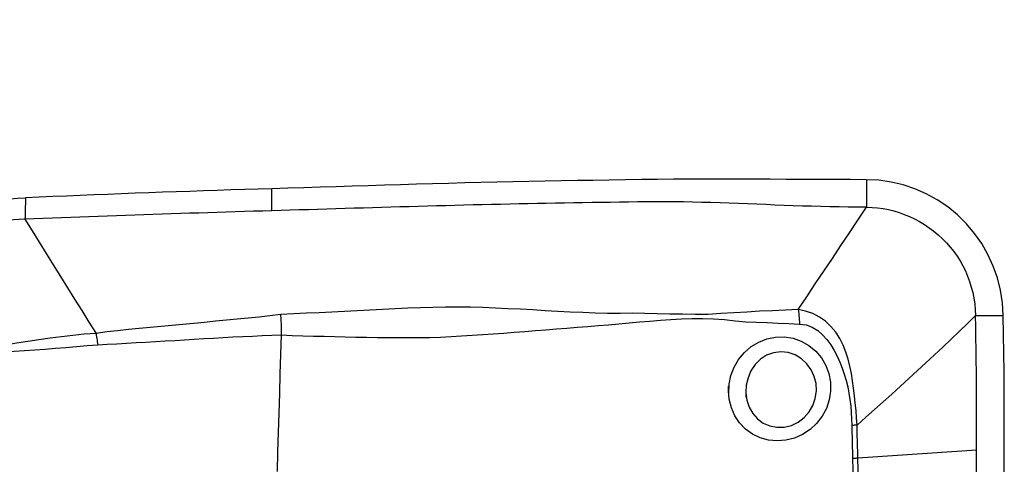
# Model space of a CAD drawing. Extents: x -68 to 41, y -21 to 51.
# Tile 8 of 10: x 19.37 to 25.06, y 8.3 to 10.87. Entities that reach past the tile are written whole.
import ezdxf

# ---------------------------------------------------------------- set-up
doc = ezdxf.new("R2010")
doc.units = 0
doc.header["$MEASUREMENT"] = 0
doc.layers.get('0').update_dxf_attribs({"linetype": 'CONTINUOUS'})
doc.layers.add('1', color=4, linetype='CONTINUOUS')
doc.layers.add('SK2', color=7, linetype='CONTINUOUS')
doc.styles.add('SANDVIK_STYLE', font='simplex.shx', dxfattribs={"height": 3})
doc.styles.get("Standard").update_dxf_attribs({"font": 'simplex.shx'})
doc.dimstyles.new('SANDVIK_DIM', dxfattribs={"dimscale": 0, "dimtxt": 4.5, "dimasz": 4.57, "dimexe": 5, "dimexo": 0, "dimgap": 2.3, "dimtad": 1, "dimdsep": 46, "dimtxsty": 'SANDVIK_STYLE', "dimcen": 0.09, "dimclrd": 256, "dimclre": 256, "dimclrt": 256, "dimadec": 0, "dimazin": 0, "dimtfac": 1, "dimtofl": 0, "dimtmove": 2, "dimatfit": 3, "dimfxl": 1, "dimtolj": 1, "dimtzin": 0, "dimarcsym": 0})

# ---------------------------------------------------------------- blocks, each defined once
blk = doc.blocks.new('*D1')
for p, q in [((-49, 9.58475), (-49, 46.972892)), ((25.0125, 11.5875), (25.0125, 46.972892)), ((-49, 43.797892), (25.0125, 43.797892))]:
    blk.add_line(p, q)
for points in [[(-49, 43.797892), (-45.825, 44.215889), (-45.825, 43.379895)], [(25.0125, 43.797892), (21.8375, 43.379895), (21.8375, 44.215889)]]:
    blk.add_solid(points)
blk.add_text('74.01', height=4.5).set_placement((-19.664474, 46.047892))
blk = doc.blocks.new('*D3')
for p, q in [((-25.4875, 9.58475), (-25.4875, 36.972892)), ((25.0125, 11.5875), (25.0125, 36.972892)), ((-25.4875, 33.797892), (25.0125, 33.797892))]:
    blk.add_line(p, q)
for points in [[(-25.4875, 33.797892), (-22.3125, 34.215889), (-22.3125, 33.379895)], [(25.0125, 33.797892), (21.8375, 33.379895), (21.8375, 34.215889)]]:
    blk.add_solid(points)
blk.add_text('50.5', height=4.5).set_placement((-6.377632, 36.047892))

msp = doc.modelspace()

# ---------------------------------------------------------------- linework, layer by layer
at = {"layer": '1'}
for points in [[(24.266177, 9.944997, 0), (24.173298, 9.945531, 0), (24.080418, 9.94601, 0), (23.987539, 9.946436, 0), (23.89466, 9.946808, 0), (23.801781, 9.947125, 0), (23.708902, 9.947389, 0), (23.616023, 9.947598, 0), (23.523144, 9.947752, 0), (23.430265, 9.947853, 0), (23.337386, 9.947886, 0), (23.244509, 9.947698, 0), (23.151635, 9.947221, 0), (23.058763, 9.946429, 0), (22.965894, 9.945342, 0), (22.873025, 9.944132, 0), (22.780156, 9.942813, 0), (22.687287, 9.941388, 0), (22.594417, 9.939856, 0), (22.501548, 9.938218, 0), (22.408679, 9.936474, 0), (22.31581, 9.934623, 0), (22.222941, 9.932667, 0), (22.130072, 9.930604, 0), (22.037203, 9.928435, 0), (21.944334, 9.92616, 0), (21.851465, 9.923779, 0), (21.758596, 9.921292, 0), (21.665727, 9.918699, 0), (21.572857, 9.916008, 0), (21.479988, 9.913259, 0), (21.387118, 9.910474, 0), (21.294248, 9.907656, 0), (21.201377, 9.904807, 0), (21.108506, 9.901933, 0), (21.015634, 9.899036, 0), (20.922762, 9.89612, 0), (20.82989, 9.893189, 0)], [(25.056596, 9.161573, 0), (25.051898, 9.234629, 0), (25.040549, 9.306741, 0), (25.022615, 9.377588, 0), (24.998338, 9.446597, 0), (24.968075, 9.512914, 0), (24.932216, 9.575862, 0), (24.890911, 9.635177, 0), (24.844295, 9.690614, 0), (24.792504, 9.741899, 0), (24.735958, 9.788424, 0), (24.675539, 9.82937, 0), (24.611933, 9.864315, 0), (24.545871, 9.893056, 0), (24.478043, 9.91548, 0), (24.408705, 9.931599, 0), (24.338026, 9.941432, 0), (24.266177, 9.944997, 0)], [(24.266177, 9.944997, 0), (24.266178, 9.922312, 0), (24.266179, 9.899626, 0), (24.26618, 9.876941, 0), (24.266181, 9.854256, 0), (24.266182, 9.831571, 0), (24.266183, 9.808886, 0), (24.266184, 9.786201, 0)], [(20.82989, 9.893189, 0), (20.750816, 9.890684, 0), (20.671741, 9.88817, 0), (20.592667, 9.885639, 0), (20.513592, 9.883056, 0), (20.434518, 9.880414, 0), (20.355443, 9.877716, 0), (20.276368, 9.874962, 0), (20.197294, 9.872152, 0), (20.118219, 9.869285, 0), (20.039145, 9.866363, 0), (19.96007, 9.863384, 0), (19.880995, 9.860349, 0), (19.801921, 9.857258, 0), (19.722846, 9.85411, 0), (19.643772, 9.850907, 0), (19.564697, 9.847646, 0), (19.485622, 9.84433, 0), (19.406548, 9.840957, 0)], [(20.830066, 9.765648, 0), (20.830048, 9.778402, 0), (20.83003, 9.791156, 0), (20.830013, 9.80391, 0), (20.829995, 9.816664, 0), (20.829978, 9.829419, 0), (20.82996, 9.842173, 0), (20.829943, 9.854927, 0), (20.829925, 9.867681, 0), (20.829907, 9.880435, 0), (20.82989, 9.893189, 0)], [(18.827931, 9.780434, 0), (18.87262, 9.783942, 0), (18.914545, 9.787591, 0), (18.95415, 9.791463, 0), (18.991868, 9.795636, 0), (19.027937, 9.800078, 0), (19.062771, 9.804688, 0), (19.096884, 9.809382, 0), (19.130792, 9.814074, 0), (19.165048, 9.818695, 0), (19.200223, 9.82319, 0), (19.236884, 9.827503, 0), (19.275684, 9.831583, 0), (19.316981, 9.835313, 0), (19.360574, 9.838504, 0), (19.406556, 9.840966, 0)], [(19.406548, 9.840966, 0), (19.406082, 9.823208, 0), (19.405615, 9.805451, 0), (19.405149, 9.787694, 0), (19.404683, 9.769937, 0), (19.404217, 9.752181, 0), (19.40375, 9.734426, 0), (19.403284, 9.71667, 0)], [(24.266184, 9.786201, 0), (24.213317, 9.786525, 0), (24.16045, 9.786998, 0), (24.107583, 9.78775, 0), (24.054715, 9.788782, 0), (24.001848, 9.790057, 0), (23.948981, 9.79154, 0), (23.896114, 9.793199, 0), (23.843247, 9.795002, 0), (23.79038, 9.796921, 0), (23.737513, 9.798924, 0), (23.684646, 9.800981, 0), (23.631779, 9.803061, 0), (23.578912, 9.805135, 0), (23.526045, 9.807171, 0), (23.473178, 9.809139, 0), (23.420311, 9.811012, 0), (23.367444, 9.812756, 0), (23.314577, 9.814301, 0), (23.261711, 9.81559, 0), (23.208846, 9.816587, 0), (23.155982, 9.817256, 0), (23.103119, 9.817562, 0), (23.050257, 9.817468, 0), (22.997395, 9.816967, 0), (22.944534, 9.816325, 0), (22.891673, 9.815654, 0), (22.838811, 9.814951, 0), (22.78595, 9.814215, 0), (22.733089, 9.813444, 0), (22.680227, 9.812638, 0), (22.627366, 9.811797, 0), (22.574505, 9.810921, 0), (22.521643, 9.81001, 0), (22.468782, 9.809066, 0), (22.415921, 9.808087, 0), (22.363059, 9.807073, 0), (22.310198, 9.806026, 0), (22.257337, 9.804945, 0), (22.204475, 9.803829, 0), (22.151614, 9.80268, 0), (22.098753, 9.801496, 0), (22.045891, 9.800278, 0), (21.99303, 9.799026, 0), (21.940169, 9.79774, 0), (21.887307, 9.796419, 0), (21.834446, 9.795065, 0), (21.781585, 9.793676, 0), (21.728723, 9.792253, 0), (21.675862, 9.790795, 0), (21.623001, 9.789304, 0), (21.570139, 9.787788, 0), (21.517278, 9.786252, 0), (21.464416, 9.784703, 0), (21.411554, 9.783141, 0), (21.358692, 9.781568, 0), (21.30583, 9.779986, 0), (21.252968, 9.778395, 0), (21.200106, 9.776796, 0), (21.147243, 9.775189, 0), (21.094381, 9.773571, 0), (21.041518, 9.771945, 0), (20.988655, 9.770348, 0), (20.935792, 9.768779, 0), (20.882928, 9.767214, 0), (20.830065, 9.765648, 0)], [(20.830065, 9.765648, 0), (20.777222, 9.76408, 0), (20.724378, 9.762507, 0), (20.671534, 9.760929, 0), (20.618691, 9.759342, 0), (20.565847, 9.757741, 0), (20.513003, 9.75612, 0), (20.460159, 9.754476, 0), (20.407316, 9.752806, 0), (20.354472, 9.751113, 0), (20.301628, 9.749397, 0), (20.248784, 9.747659, 0), (20.195941, 9.745897, 0), (20.143097, 9.744112, 0), (20.090253, 9.742304, 0), (20.037409, 9.740473, 0), (19.984565, 9.738619, 0), (19.931722, 9.736741, 0), (19.878878, 9.73484, 0), (19.826034, 9.732914, 0), (19.77319, 9.730965, 0), (19.720347, 9.728992, 0), (19.667503, 9.726995, 0), (19.614659, 9.724973, 0), (19.561815, 9.722929, 0), (19.508972, 9.720864, 0), (19.456128, 9.718777, 0), (19.403284, 9.71667, 0)], [(23.871917, 9.196007, 0), (23.92124, 9.269742, 0), (23.970558, 9.343483, 0), (24.019866, 9.417233, 0), (24.069158, 9.490998, 0), (24.118432, 9.564782, 0), (24.167691, 9.63858, 0), (24.21694, 9.712388, 0), (24.266184, 9.786201, 0)], [(24.266184, 9.786201, 0), (24.298736, 9.785222, 0), (24.330784, 9.782634, 0), (24.362338, 9.778388, 0), (24.393464, 9.772473, 0), (24.42423, 9.764898, 0), (24.454689, 9.755676, 0), (24.484851, 9.744828, 0), (24.51469, 9.732377, 0), (24.544142, 9.718356, 0), (24.573105, 9.702806, 0), (24.601448, 9.685779, 0), (24.629023, 9.66734, 0), (24.655679, 9.647557, 0), (24.681265, 9.626505, 0), (24.705659, 9.604252, 0), (24.728753, 9.580859, 0), (24.750484, 9.556367, 0), (24.770807, 9.53081, 0), (24.789699, 9.504203, 0), (24.807144, 9.476567, 0), (24.823121, 9.447934, 0), (24.837607, 9.418362, 0), (24.850571, 9.387946, 0), (24.861983, 9.356813, 0), (24.871818, 9.325106, 0), (24.880062, 9.29296, 0), (24.886701, 9.260476, 0), (24.891713, 9.227714, 0), (24.895045, 9.19471, 0), (24.896596, 9.161555, 0)], [(19.403284, 9.71667, 0), (19.36917, 9.714949, 0), (19.33606, 9.71259, 0), (19.304099, 9.709653, 0), (19.273309, 9.706217, 0), (19.243653, 9.702362, 0), (19.215007, 9.698166, 0), (19.187217, 9.693702, 0), (19.160097, 9.689035, 0), (19.133452, 9.684224, 0), (19.107081, 9.67932, 0), (19.08078, 9.674373, 0), (19.054345, 9.669433, 0), (19.027578, 9.664549, 0), (19.000286, 9.659772, 0), (18.972285, 9.655158, 0), (18.943414, 9.650769, 0), (18.913536, 9.64667, 0), (18.882568, 9.642934, 0), (18.850471, 9.639632, 0), (18.8173, 9.636834, 0)], [(19.403284, 9.71667, 0), (19.444188, 9.650768, 0), (19.485108, 9.584863, 0), (19.526063, 9.518953, 0), (19.567059, 9.453037, 0), (19.60809, 9.387119, 0), (19.649153, 9.3212, 0), (19.690253, 9.25528, 0), (19.731401, 9.189357, 0), (19.772593, 9.123431, 0), (19.813806, 9.057504, 0)], [(20.881894, 9.165928, 0), (20.819056, 9.15879, 0), (20.756161, 9.151945, 0), (20.693219, 9.145521, 0), (20.630239, 9.139644, 0), (20.567254, 9.133924, 0), (20.504312, 9.127569, 0), (20.441383, 9.121338, 0), (20.378446, 9.115542, 0), (20.315523, 9.109784, 0), (20.252622, 9.103997, 0), (20.189746, 9.098159, 0), (20.1269, 9.092225, 0), (20.064089, 9.086143, 0), (20.001333, 9.07979, 0), (19.938649, 9.073302, 0), (19.876043, 9.066733, 0), (19.813809, 9.057499, 0)], [(20.885231, 9.108022, 0), (20.88494, 9.116324, 0), (20.884582, 9.124616, 0), (20.884157, 9.132898, 0), (20.883665, 9.141169, 0), (20.883107, 9.14943, 0), (20.882481, 9.157681, 0), (20.881789, 9.165921, 0)], [(23.871919, 9.195998, 0), (23.797524, 9.191952, 0), (23.723047, 9.18875, 0), (23.648617, 9.185128, 0), (23.574287, 9.180577, 0), (23.499936, 9.176241, 0), (23.425441, 9.173022, 0), (23.351189, 9.167563, 0), (23.277004, 9.167082, 0), (23.203255, 9.167907, 0), (23.130063, 9.16874, 0), (23.057467, 9.171037, 0), (22.985416, 9.173215, 0), (22.913639, 9.173833, 0), (22.841883, 9.172976, 0), (22.770022, 9.173133, 0), (22.698075, 9.174819, 0), (22.626089, 9.177529, 0), (22.554073, 9.180958, 0), (22.482036, 9.184833, 0), (22.409989, 9.188879, 0), (22.337939, 9.192847, 0), (22.265894, 9.196678, 0), (22.193854, 9.200285, 0), (22.121821, 9.203565, 0), (22.049793, 9.206413, 0), (21.977761, 9.20865, 0), (21.905614, 9.209514, 0), (21.83332, 9.209087, 0), (21.760878, 9.207693, 0), (21.688285, 9.205653, 0), (21.615537, 9.203228, 0), (21.542611, 9.199623, 0), (21.469551, 9.195416, 0), (21.396407, 9.191566, 0), (21.323193, 9.187886, 0), (21.249928, 9.184212, 0), (21.176625, 9.180396, 0), (21.103281, 9.177008, 0), (21.029841, 9.174289, 0), (20.956024, 9.169956, 0), (20.881896, 9.16591, 0)], [(24.211932, 8.528435, 0), (24.20944, 8.570766, 0), (24.205795, 8.613114, 0), (24.201702, 8.655556, 0), (24.197108, 8.698068, 0), (24.191896, 8.740607, 0), (24.185885, 8.783198, 0), (24.178714, 8.825683, 0), (24.170003, 8.867837, 0), (24.159371, 8.909432, 0), (24.14643, 8.950241, 0), (24.130655, 8.99, 0), (24.111412, 9.028438, 0), (24.088219, 9.064867, 0), (24.060962, 9.098221, 0), (24.029519, 9.127593, 0), (23.994092, 9.152375, 0), (23.955432, 9.171919, 0), (23.914299, 9.186069, 0), (23.871917, 9.196007, 0)], [(23.871917, 9.196007, 0), (23.873263, 9.184255, 0), (23.874515, 9.172356, 0), (23.87567, 9.160335, 0), (23.876725, 9.148219, 0), (23.877678, 9.136037, 0), (23.878527, 9.123813, 0), (23.87927, 9.111576, 0)], [(24.896596, 9.161555, 0), (24.850104, 9.115666, 0), (24.802935, 9.069891, 0), (24.755223, 9.024229, 0), (24.70708, 8.97868, 0), (24.65857, 8.933242, 0), (24.609751, 8.88791, 0), (24.560666, 8.84268, 0), (24.511354, 8.797545, 0), (24.461837, 8.752504, 0), (24.412127, 8.707554, 0), (24.362242, 8.662691, 0), (24.312216, 8.6179, 0), (24.262098, 8.573156, 0), (24.211933, 8.528437, 0)], [(24.896596, 9.161555, 0), (24.919453, 9.161558, 0), (24.94231, 9.16156, 0), (24.965167, 9.161563, 0), (24.988024, 9.161565, 0), (25.010882, 9.161568, 0), (25.033739, 9.16157, 0), (25.056596, 9.161573, 0)], [(24.90237, 8.383707, 0), (24.902556, 8.448336, 0), (24.902621, 8.512984, 0), (24.902565, 8.577654, 0), (24.902388, 8.642348, 0), (24.90209, 8.707072, 0), (24.90167, 8.77183, 0), (24.901129, 8.83663, 0), (24.900466, 8.901476, 0), (24.899682, 8.966377, 0), (24.898775, 9.031346, 0), (24.897747, 9.096397, 0), (24.896596, 9.161555, 0)], [(25.058613, 7.988862, 0), (25.060051, 8.09384, 0), (25.061174, 8.198966, 0), (25.061978, 8.304313, 0), (25.062461, 8.409953, 0), (25.062621, 8.515961, 0), (25.062455, 8.622381, 0), (25.061959, 8.729132, 0), (25.061132, 8.836276, 0), (25.059969, 8.943902, 0), (25.05846, 9.052219, 0), (25.056596, 9.161573, 0)], [(20.885303, 9.049296, 0), (20.885512, 9.057527, 0), (20.885648, 9.06581, 0), (20.885711, 9.074146, 0), (20.885701, 9.082535, 0), (20.885617, 9.090978, 0), (20.885461, 9.099474, 0), (20.885231, 9.108022, 0)], [(20.885306, 9.049412, 0), (20.947201, 9.046302, 0), (21.008962, 9.044352, 0), (21.070402, 9.042648, 0), (21.131712, 9.040807, 0), (21.193028, 9.039445, 0), (21.254327, 9.038209, 0), (21.315597, 9.036845, 0), (21.37684, 9.035477, 0), (21.438059, 9.034284, 0), (21.499265, 9.033514, 0), (21.560445, 9.033232, 0), (21.621543, 9.033171, 0), (21.682543, 9.033381, 0), (21.743522, 9.03449, 0), (21.80449, 9.036475, 0), (21.86545, 9.039305, 0), (21.926407, 9.042869, 0), (21.987353, 9.046841, 0), (22.048291, 9.050944, 0), (22.10923, 9.055203, 0), (22.170157, 9.05962, 0), (22.231052, 9.064183, 0), (22.291898, 9.06888, 0), (22.352676, 9.0737, 0), (22.413369, 9.078626, 0), (22.47397, 9.0836, 0), (22.534479, 9.08857, 0), (22.594896, 9.093487, 0), (22.655222, 9.098301, 0), (22.715458, 9.102964, 0), (22.775601, 9.107439, 0), (22.835611, 9.1121, 0), (22.895397, 9.117943, 0), (22.955109, 9.123942, 0), (23.014954, 9.129116, 0), (23.075041, 9.134248, 0), (23.135622, 9.138398, 0), (23.196663, 9.14214, 0), (23.258128, 9.144632, 0), (23.320195, 9.142805, 0), (23.382505, 9.141533, 0), (23.444731, 9.137779, 0), (23.506771, 9.129882, 0), (23.568841, 9.125324, 0), (23.630949, 9.122674, 0), (23.693062, 9.120273, 0), (23.755152, 9.117243, 0), (23.817208, 9.113915, 0), (23.87927, 9.11158, 0)], [(23.87927, 9.111576, 0), (23.916744, 9.106903, 0), (23.952096, 9.094229, 0), (23.984216, 9.074796, 0), (24.012699, 9.050152, 0), (24.037657, 9.021972, 0), (24.059657, 8.991396, 0), (24.079132, 8.9592, 0), (24.096423, 8.926022, 0), (24.111866, 8.891965, 0), (24.125654, 8.85714, 0), (24.137872, 8.821701, 0), (24.148507, 8.785753, 0), (24.157546, 8.749391, 0), (24.164974, 8.712709, 0), (24.170757, 8.675748, 0), (24.174975, 8.638502, 0), (24.17793, 8.601138, 0), (24.180079, 8.563787, 0), (24.181357, 8.526449, 0)], [(19.813804, 9.057509, 0), (19.746204, 9.052382, 0), (19.679794, 9.045087, 0), (19.61404, 9.03742, 0), (19.548726, 9.029261, 0), (19.483759, 9.02037, 0), (19.419034, 9.01067, 0), (19.35444, 9.00047, 0), (19.289912, 8.990078, 0), (19.225383, 8.9798, 0), (19.160789, 8.969937, 0), (19.096073, 8.96077, 0), (19.031231, 8.952359, 0), (18.966258, 8.944744, 0), (18.901172, 8.93758, 0), (18.836007, 8.930336, 0), (18.770742, 8.923142, 0), (18.705343, 8.916251, 0), (18.63977, 8.909785, 0), (18.573967, 8.903855, 0), (18.507894, 8.898141, 0), (18.441662, 8.891432, 0)], [(19.813806, 9.057498, 0), (19.815431, 9.048038, 0), (19.816978, 9.038575, 0), (19.818444, 9.029122, 0), (19.819828, 9.019692, 0), (19.821128, 9.010297, 0), (19.822342, 9.00095, 0), (19.823468, 8.991665, 0)], [(19.823468, 8.991665, 0), (19.87894, 8.995272, 0), (19.934577, 8.998289, 0), (19.990293, 9.001254, 0), (20.04607, 9.004363, 0), (20.101889, 9.007572, 0), (20.157737, 9.010844, 0), (20.21361, 9.014164, 0), (20.269507, 9.017511, 0), (20.325426, 9.020868, 0), (20.381366, 9.024199, 0), (20.437324, 9.027491, 0), (20.493299, 9.030944, 0), (20.54929, 9.034553, 0), (20.605292, 9.037723, 0), (20.661307, 9.040188, 0), (20.717335, 9.0426, 0), (20.773356, 9.044953, 0), (20.829351, 9.0472, 0), (20.885303, 9.049296, 0)], [(20.861674, 8.259708, 0), (20.86505, 8.372505, 0), (20.868426, 8.485302, 0), (20.871801, 8.598099, 0), (20.875177, 8.710898, 0), (20.878552, 8.823697, 0), (20.881928, 8.936496, 0), (20.885303, 9.049296, 0)], [(18.443344, 8.859877, 0), (18.50402, 8.866242, 0), (18.564486, 8.872045, 0), (18.62474, 8.878051, 0), (18.684801, 8.884596, 0), (18.7447, 8.891575, 0), (18.804468, 8.898944, 0), (18.864133, 8.90658, 0), (18.923724, 8.914187, 0), (18.983266, 8.921425, 0), (19.042778, 8.927886, 0), (19.102277, 8.933678, 0), (19.161776, 8.939036, 0), (19.221285, 8.944248, 0), (19.280829, 8.94932, 0), (19.340433, 8.95422, 0), (19.400123, 8.958914, 0), (19.459927, 8.963371, 0), (19.519874, 8.96757, 0), (19.580001, 8.971769, 0), (19.640335, 8.976441, 0), (19.700893, 8.982331, 0), (19.761828, 8.987834, 0), (19.823469, 8.99166, 0)], [(23.469945, 8.713097, 0), (23.472198, 8.764597, 0), (23.482853, 8.815107, 0), (23.501425, 8.863335, 0), (23.52752, 8.907988, 0), (23.560516, 8.947721, 0), (23.599439, 8.98119, 0), (23.643173, 9.007529, 0), (23.690703, 9.025985, 0), (23.74061, 9.03614, 0), (23.791365, 9.037517, 0), (23.841585, 9.029843, 0), (23.889544, 9.013181, 0), (23.933632, 8.988231, 0), (23.972743, 8.955757, 0), (24.005511, 8.917009, 0), (24.031068, 8.873231, 0), (24.048772, 8.82557, 0), (24.058134, 8.775384, 0), (24.05879, 8.724139, 0), (24.050739, 8.673422, 0), (24.034234, 8.624604, 0), (24.009805, 8.579143, 0), (23.978032, 8.538085, 0), (23.940019, 8.502821, 0), (23.896867, 8.474359, 0), (23.849636, 8.453409, 0), (23.800132, 8.440776, 0), (23.749639, 8.436763, 0), (23.699613, 8.441498, 0), (23.651729, 8.454762, 0), (23.607206, 8.476274, 0), (23.567303, 8.505296, 0), (23.533262, 8.540981, 0), (23.505811, 8.582381, 0), (23.48571, 8.628277, 0), (23.473538, 8.677153, 0), (23.469458, 8.725189, 0), (23.468681, 8.744507, 0), (23.468355, 8.752598, 0)], [(23.569085, 8.714144, 0), (23.574555, 8.671827, 0), (23.587777, 8.631834, 0), (23.608488, 8.595545, 0), (23.635926, 8.564611, 0), (23.669322, 8.540247, 0), (23.707252, 8.523656, 0), (23.748319, 8.515711, 0), (23.79064, 8.516807, 0), (23.832158, 8.526953, 0), (23.871257, 8.545732, 0), (23.905737, 8.57198, 0), (23.934433, 8.604592, 0), (23.956161, 8.642045, 0), (23.970361, 8.68278, 0), (23.976662, 8.725331, 0), (23.974713, 8.768191, 0), (23.964596, 8.809653, 0), (23.946801, 8.848281, 0), (23.921839, 8.882695, 0), (23.890373, 8.911442, 0), (23.853838, 8.933044, 0), (23.813495, 8.94655, 0), (23.771216, 8.951092, 0), (23.72903, 8.946073, 0), (23.688934, 8.931525, 0), (23.653103, 8.908268, 0), (23.62273, 8.877755, 0), (23.598773, 8.841761, 0), (23.581642, 8.801894, 0), (23.571625, 8.759754, 0), (23.569003, 8.716688, 0), (23.569852, 8.693478, 0), (23.570124, 8.686159, 0)], [(24.181348, 8.526448, 0), (24.181863, 8.505031, 0), (24.18243, 8.483646, 0), (24.182986, 8.462283, 0), (24.183468, 8.440934, 0), (24.183834, 8.419591, 0), (24.184194, 8.398265, 0), (24.184605, 8.376958, 0), (24.185104, 8.355675, 0), (24.185728, 8.334419, 0)], [(24.211933, 8.528449, 0), (24.207629, 8.528111, 0), (24.203301, 8.527789, 0), (24.198951, 8.527484, 0), (24.194579, 8.527196, 0), (24.190187, 8.526925, 0), (24.185777, 8.526671, 0), (24.181349, 8.526434, 0)], [(24.21694, 8.337784, 0), (24.216226, 8.358886, 0), (24.215601, 8.380012, 0), (24.215031, 8.401159, 0), (24.214481, 8.422325, 0), (24.213905, 8.443504, 0), (24.213256, 8.464693, 0), (24.212633, 8.485902, 0), (24.212154, 8.507146, 0), (24.211933, 8.528437, 0)], [(24.90237, 8.383707, 0), (24.816695, 8.377964, 0), (24.731018, 8.372222, 0), (24.645341, 8.366481, 0), (24.559663, 8.360741, 0), (24.473984, 8.355001, 0), (24.388304, 8.349261, 0), (24.302622, 8.343522, 0), (24.21694, 8.337784, 0)], [(24.898613, 7.988845, 0), (24.89906, 8.019131, 0), (24.899481, 8.049425, 0), (24.899875, 8.079729, 0), (24.900244, 8.110043, 0), (24.900587, 8.140371, 0), (24.900902, 8.170715, 0), (24.901192, 8.201077, 0), (24.901454, 8.231457, 0), (24.901691, 8.261858, 0), (24.9019, 8.292282, 0), (24.902083, 8.32273, 0), (24.90224, 8.353205, 0), (24.90237, 8.383707, 0)], [(24.185729, 8.33442, 0), (24.18707, 8.272728, 0), (24.18755, 8.211164, 0), (24.187957, 8.149776, 0), (24.188665, 8.088572, 0), (24.189608, 8.027519, 0), (24.190779, 7.966593, 0), (24.192092, 7.905762, 0), (24.193283, 7.844989, 0), (24.194041, 7.784233, 0), (24.193978, 7.723457, 0), (24.19322, 7.662653, 0), (24.192023, 7.601825, 0), (24.190686, 7.540979, 0), (24.189249, 7.480098, 0), (24.187715, 7.419159, 0), (24.186088, 7.358142, 0), (24.184371, 7.297024, 0), (24.182589, 7.23578, 0), (24.181053, 7.174399, 0), (24.180274, 7.112884, 0), (24.181018, 7.051263, 0), (24.181893, 6.989332, 0), (24.182063, 6.926767, 0)], [(24.21694, 8.337784, 0), (24.212549, 8.337243, 0), (24.208133, 8.336723, 0), (24.203693, 8.336222, 0), (24.199232, 8.335741, 0), (24.19475, 8.33528, 0), (24.190248, 8.334839, 0), (24.185729, 8.334419, 0)], [(24.243973, 6.93943, 0), (24.242439, 7.007919, 0), (24.240318, 7.075367, 0), (24.238667, 7.14228, 0), (24.237099, 7.208824, 0), (24.235235, 7.275052, 0), (24.232846, 7.341043, 0), (24.230103, 7.406899, 0), (24.227247, 7.472693, 0), (24.224518, 7.538496, 0), (24.222153, 7.604378, 0), (24.220375, 7.670403, 0), (24.219252, 7.736577, 0), (24.218809, 7.802908, 0), (24.218704, 7.869358, 0), (24.218418, 7.935865, 0), (24.218055, 8.002453, 0), (24.217824, 8.069163, 0), (24.217796, 8.136034, 0), (24.218033, 8.203118, 0), (24.218168, 8.270431, 0), (24.21694, 8.337784, 0)]]:
    msp.add_polyline3d(points, dxfattribs=at)

# ---------------------------------------------------------------- dimensions: what is measured, and where the dimension line sits
at = {"layer": 'SK2'}
for base, p1, text, picture, middle in [((25.0125, 43.797892), (-49, 9.58475), '74.01', '*D1', (-19.664474, 46.047892)), ((25.0125, 33.797892), (-25.4875, 9.58475), '50.5', '*D3', (-6.377632, 36.047892))]:
    dim = msp.add_linear_dim(base=base, p1=p1, p2=(25.0125, 11.5875), text=text, dimstyle='SANDVIK_DIM', dxfattribs=at)
    dim.commit()
    dim.dimension.update_dxf_attribs({"geometry": picture, "text_midpoint": middle})

doc.saveas('drawing.dxf')
